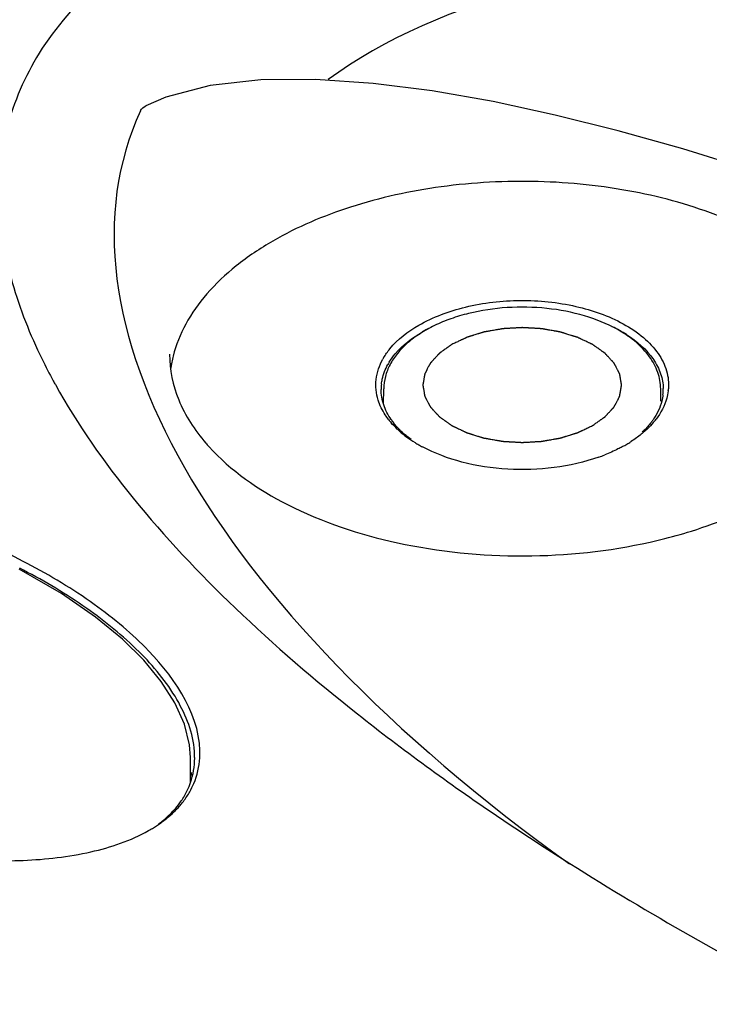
# Model space of a CAD drawing. Header units: millimetres. Extents: x 0 to 594, y 0 to 420.
# Tile 38 of 46: x 485 to 501, y 366 to 390. Entities that reach past the tile are written whole.
import ezdxf

# ---------------------------------------------------------------- set-up
doc = ezdxf.new("R2010")
doc.units = ezdxf.units.MM
doc.header["$LTSCALE"] = 32.67
doc.layers.get('0').update_dxf_attribs({"linetype": 'CONTINUOUS'})

msp = doc.modelspace()

# ---------------------------------------------------------------- linework, layer by layer
at = {"color": 7, "linetype": 'Continuous'}
for p, q in [((493.694, 380.514), (493.698, 380.872)), ((500.181, 380.584), (500.178, 380.872)), ((499.36, 379.563), (499.36, 379.563)), ((485.357, 376.787), (485.263, 376.837)), ((485.271, 376.631), (485.181, 376.678)), ((489.174, 371.677), (489.174, 372.249)), ((489.174, 372.249), (489.174, 372.249))]:
    msp.add_line(p, q, dxfattribs=at)
for points in [[(510.801, 382.714), (508.961, 383.506), (507.193, 384.226), (505.489, 384.879), (503.842, 385.472), (502.247, 386.006), (500.697, 386.484), (499.187, 386.908), (497.708, 387.277), (496.257, 387.59), (494.835, 387.839), (493.448, 388.017), (492.105, 388.109), (490.823, 388.1), (489.636, 387.967), (488.604, 387.695), (488.133, 387.489)], [(489.174, 372.249), (489.153, 372.544), (489.034, 373.03), (488.812, 373.526), (488.493, 374.026), (488.083, 374.523), (487.583, 375.019), (486.958, 375.534), (486.156, 376.088), (485.17, 376.656)]]:
    msp.add_lwpolyline(points, dxfattribs=at)
for centre, radius, start, end in [((301.748, 26.245), 395.717, 62.37045, 64.50398), ((497.582, 379.269), 3.389, 61.221, 64.4198), ((496.215, 379.417), 3.221, 117.7977, 119.9866), ((497.655, 379.557), 3.098, 60.003, 60.9581), ((497.739, 379.554), 3.064, 57.6035, 61.2291), ((491.564, 380.943), 2.877, 166.0083, 168.9485), ((494.977, 380.843), 1.487, 149.4558, 150.8852), ((497.718, 387.451), 13.378, 206.09, 208.5472), ((491.506, 380.955), 2.818, 168.9509, 172.3529), ((495.064, 380.737), 1.45, 148.5789, 150.9784), ((498.435, 387.836), 14.191, 208.5275, 208.9358), ((494.741, 380.86), 1.103, 173.566, 180.0174), ((499.135, 380.859), 1.103, 353.5662, 0.0171), ((499.137, 380.859), 1.101, 0.0235, 1.1174), ((499.214, 380.962), 1.15, 353.004, 355.4475), ((495.247, 381.267), 1.816, 217.7904, 220.7744), ((495.216, 381.081), 1.632, 214.5713, 217.8058), ((498.654, 381.248), 1.785, 320.8598, 322.4465), ((495.707, 381.735), 2.474, 228.5254, 233.5854), ((495.931, 382.039), 2.851, 233.5864, 238.2487), ((498.33, 381.374), 2.074, 313.1666, 314.7988), ((498.303, 381.581), 2.269, 311.1334, 313.1002), ((492.979, 382.572), 4.547, 220.7637, 222.1454), ((496.091, 382.291), 3.149, 238.2012, 240.0065), ((496.156, 382.403), 3.279, 240, 240.8558), ((496.197, 382.478), 3.364, 240.8558, 241.7197), ((497.698, 382.446), 3.327, 298.3103, 299.0892), ((497.745, 382.361), 3.231, 299.0886, 299.9974), ((497.81, 382.249), 3.101, 299.9951, 302.0203), ((497.87, 382.152), 2.987, 302.0277, 302.8542), ((497.301, 383.309), 4.279, 289.5484, 291.4775), ((497.24, 389.349), 12.357, 282.574, 283.7724), ((281.081, 1.636), 413.704, 59.92522, 64.10669), ((487.265, 372.251), 2.009, 0.0334, 4.0792), ((487.334, 372.252), 1.941, 359.4843, 0.0117), ((486.795, 371.261), 2.486, 12.4243, 14.8604), ((487.439, 372.277), 1.844, 325.5504, 334.4071), ((487.348, 372.339), 1.954, 322.3082, 325.5859), ((487.281, 372.557), 2.185, 318.6056, 319.9107), ((486.828, 372.86), 2.693, 306.4074, 308.9503), ((486.45, 373.631), 3.549, 299.5036, 300.4798), ((486.499, 373.547), 3.452, 300.4812, 301.1525), ((486.637, 373.324), 3.19, 301.1083, 305.1158), ((486.781, 373.115), 2.936, 305.1609, 305.9029), ((486.813, 373.07), 2.881, 305.9039, 306.4378)]:
    msp.add_arc(centre, radius, start, end, dxfattribs=at)
for centre, major_axis, ratio, start_param, end_param in [((518.151, 374.471), (28.288, -10.372), 0.456314, 6.761612, 9.134461), ((518.151, 375.654), (30.336, -11.257), 0.452802, 3.107092, 4.166392), ((486.38, -17.871), (-227.329, 400.774), 0.582373, -0.862527, -0.699371)]:
    msp.add_ellipse(centre, major_axis=major_axis, ratio=ratio, start_param=start_param, end_param=end_param, dxfattribs=at)
for points, knots in [([(548.799, 371.397), (548.42, 372.278), (547.469, 374.015), (544.988, 377.342), (540.957, 381.19), (535.158, 385.217), (528.443, 388.703), (520.92, 391.556), (512.677, 393.623), (505.386, 394.475), (499.426, 394.413), (496.453, 394.063), (495.003, 393.782)], [0, 0, 0, 0, 0.046836, 0.096251, 0.202269, 0.317145, 0.440116, 0.57087, 0.709247, 0.854233, 0.927866, 1, 1, 1, 1]), ([(495.003, 393.782), (493.938, 393.577), (491.927, 393.074), (489.22, 391.957), (487.076, 390.531), (485.592, 388.854), (484.798, 387.022), (484.627, 385.152), (484.955, 383.311), (485.422, 382.143), (485.703, 381.568)], [0, 0, 0, 0, 0.177001, 0.337172, 0.475706, 0.593598, 0.697516, 0.795973, 0.895577, 1, 1, 1, 1]), ([(505.106, 381.632), (504.993, 382.089), (504.5, 383.019), (503.243, 384.125), (501.544, 384.985), (499.518, 385.548), (497.306, 385.779), (495.067, 385.661), (492.965, 385.203), (491.677, 384.66), (491.105, 384.33)], [0, 0, 0, 0, 0.089567, 0.193714, 0.314501, 0.449162, 0.592055, 0.736146, 0.874198, 1, 1, 1, 1]), ([(491.105, 384.33), (490.805, 384.157), (490.253, 383.787), (489.556, 383.134), (489.046, 382.42), (488.837, 381.898), (488.772, 381.639)], [0, 0, 0, 0, 0.283976, 0.543664, 0.780577, 1, 1, 1, 1]), ([(499.159, 382.265), (498.918, 382.398), (498.379, 382.613), (497.506, 382.779), (496.589, 382.798), (495.835, 382.686), (495.272, 382.52), (494.89, 382.363), (494.55, 382.174), (494.257, 381.957), (494.018, 381.714), (493.839, 381.449), (493.726, 381.166), (493.699, 380.969), (493.698, 380.872)], [0, 0, 0, 0, 0.128747, 0.269052, 0.414161, 0.556298, 0.624028, 0.688485, 0.749161, 0.805818, 0.85856, 0.907874, 0.954631, 1, 1, 1, 1]), ([(494.516, 382.36), (494.855, 382.555), (495.641, 382.842), (496.899, 382.985), (498.163, 382.858), (498.957, 382.582), (499.303, 382.392)], [0, 0, 0, 0, 0.236533, 0.498538, 0.761341, 1, 1, 1, 1]), ([(493.696, 381.599), (493.739, 381.672), (493.958, 381.979), (494.265, 382.215), (494.516, 382.36)], [0, 0, 0, 0, 0.227186, 1, 1, 1, 1]), ([(499.303, 382.392), (499.469, 382.3), (499.771, 382.1), (500.125, 381.726), (500.338, 381.309), (500.371, 381.011), (500.36, 380.871)], [0, 0, 0, 0, 0.292559, 0.551803, 0.783169, 1, 1, 1, 1]), ([(493.826, 381.493), (493.868, 381.562), (494.077, 381.849), (494.368, 382.07), (494.605, 382.207)], [0, 0, 0, 0, 0.2277, 1, 1, 1, 1]), ([(500.178, 380.872), (500.178, 380.937), (500.165, 381.068), (500.096, 381.329), (499.923, 381.645), (499.608, 381.976), (499.347, 382.157), (499.203, 382.239)], [0, 0, 0, 0, 0.111452, 0.224473, 0.46025, 0.717154, 1, 1, 1, 1]), ([(499.381, 382.141), (499.622, 381.987), (499.946, 381.71), (500.192, 381.238), (500.236, 380.997), (500.238, 380.881)], [0, 0, 0, 0, 0.54371, 0.778987, 1, 1, 1, 1]), ([(488.688, 381.68), (488.688, 381.319), (488.849, 380.553), (489.275, 379.905), (489.535, 379.603)], [0, 0, 0, 0, 0.475092, 1, 1, 1, 1]), ([(493.568, 380.61), (493.52, 380.764), (493.485, 381.102), (493.596, 381.421), (493.677, 381.567)], [0, 0, 0, 0, 0.492294, 1, 1, 1, 1]), ([(493.645, 380.983), (493.65, 381.022), (493.676, 381.181), (493.736, 381.334), (493.796, 381.441)], [0, 0, 0, 0, 0.243587, 1, 1, 1, 1]), ([(486.015, 380.97), (486.535, 380.031), (487.837, 378.187), (490.249, 375.636), (493.116, 373.176), (495.224, 371.645), (496.336, 370.892)], [0, 0, 0, 0, 0.221481, 0.462881, 0.722909, 1, 1, 1, 1]), ([(493.872, 380.155), (493.799, 380.262), (493.681, 380.487), (493.638, 380.738), (493.638, 380.859)], [0, 0, 0, 0, 0.515972, 1, 1, 1, 1]), ([(500.231, 380.736), (500.226, 380.685), (500.188, 380.477), (500.093, 380.282), (500.001, 380.151)], [0, 0, 0, 0, 0.240736, 1, 1, 1, 1]), ([(500.355, 380.822), (500.348, 380.764), (500.3, 380.526), (500.181, 380.306), (500.069, 380.16)], [0, 0, 0, 0, 0.239096, 1, 1, 1, 1]), ([(493.812, 380.154), (493.784, 380.19), (493.683, 380.33), (493.606, 380.488), (493.568, 380.61)], [0, 0, 0, 0, 0.261823, 1, 1, 1, 1]), ([(494.069, 379.882), (494.051, 379.898), (493.982, 379.961), (493.917, 380.028), (493.872, 380.081)], [0, 0, 0, 0, 0.256372, 1, 1, 1, 1]), ([(494.337, 379.687), (494.297, 379.717), (494.148, 379.834), (494.012, 379.97), (493.926, 380.081)], [0, 0, 0, 0, 0.263439, 1, 1, 1, 1]), ([(500.001, 380.151), (499.986, 380.129), (499.922, 380.041), (499.85, 379.96), (499.791, 379.902)], [0, 0, 0, 0, 0.242432, 1, 1, 1, 1]), ([(500.038, 380.121), (499.996, 380.069), (499.935, 380.002), (499.87, 379.939), (499.853, 379.924)], [0, 0, 0, 0, 0.743705, 1, 1, 1, 1]), ([(499.795, 379.871), (499.772, 379.851), (499.675, 379.769), (499.571, 379.695), (499.491, 379.643)], [0, 0, 0, 0, 0.242653, 1, 1, 1, 1]), ([(489.608, 379.521), (490.119, 378.956), (491.531, 377.989), (494.078, 377.153), (496.974, 376.864), (498.963, 377.072), (499.93, 377.288)], [0, 0, 0, 0, 0.208549, 0.457038, 0.72867, 1, 1, 1, 1]), ([(498.733, 379.277), (498.057, 379.037), (496.947, 378.909), (495.55, 379.117), (494.894, 379.359), (494.603, 379.515)], [0, 0, 0, 0, 0.509337, 0.765905, 1, 1, 1, 1]), ([(499.276, 379.516), (499.244, 379.499), (499.111, 379.43), (498.973, 379.369), (498.868, 379.328)], [0, 0, 0, 0, 0.243479, 1, 1, 1, 1]), ([(500.182, 377.347), (500.422, 377.406), (501.325, 377.656), (502.2, 378.02), (502.798, 378.365)], [0, 0, 0, 0, 0.264106, 1, 1, 1, 1]), ([(489.395, 372.242), (489.449, 373.166), (488.674, 374.326), (487.6, 375.321), (486.671, 376.041), (485.899, 376.503), (485.357, 376.787)], [0, 0, 0, 0, 0.441666, 0.571557, 0.708154, 1, 1, 1, 1]), ([(489.27, 372.394), (489.239, 372.818), (488.895, 373.693), (487.969, 374.795), (486.734, 375.795), (485.782, 376.364), (485.271, 376.631)], [0, 0, 0, 0, 0.211966, 0.449359, 0.712794, 1, 1, 1, 1]), ([(489.102, 371.481), (489.131, 371.541), (489.23, 371.781), (489.273, 372.043), (489.275, 372.234)], [0, 0, 0, 0, 0.25903, 1, 1, 1, 1]), ([(489.161, 371.449), (489.197, 371.512), (489.32, 371.761), (489.384, 372.038), (489.395, 372.242)], [0, 0, 0, 0, 0.261398, 1, 1, 1, 1]), ([(476.694, 371.924), (477.498, 371.504), (479.256, 370.757), (482.131, 369.996), (484.734, 369.749), (486.804, 369.978), (487.78, 370.306), (488.198, 370.542)], [0, 0, 0, 0, 0.228085, 0.478068, 0.74558, 0.87925, 1, 1, 1, 1]), ([(488.952, 371.15), (488.972, 371.174), (489.049, 371.269), (489.117, 371.371), (489.161, 371.449)], [0, 0, 0, 0, 0.257861, 1, 1, 1, 1]), ([(488.521, 370.766), (488.557, 370.795), (488.692, 370.91), (488.814, 371.04), (488.894, 371.144)], [0, 0, 0, 0, 0.262111, 1, 1, 1, 1]), ([(488.524, 370.753), (488.562, 370.781), (488.703, 370.89), (488.833, 371.013), (488.92, 371.112)], [0, 0, 0, 0, 0.261515, 1, 1, 1, 1]), ([(496.336, 370.892), (498.15, 369.663), (502.045, 367.316), (506.125, 365.312), (508.273, 364.361)], [0, 0, 0, 0, 0.482617, 1, 1, 1, 1])]:
    msp.add_open_spline(points, degree=3, knots=knots, dxfattribs=at)
msp.add_open_spline([(488.009, 387.379), (488.032, 387.429), (488.084, 387.463), (488.133, 387.489)], degree=3, dxfattribs=at)
at = {"color": 4, "linetype": 'Continuous'}
for points in [[(498.582, 380.012), (498.594, 380.021), (498.618, 380.038), (498.654, 380.063), (498.69, 380.088), (498.726, 380.114), (498.756, 380.135), (498.78, 380.152), (498.798, 380.164), (498.813, 380.175), (498.825, 380.183), (498.834, 380.19), (498.843, 380.196), (498.851, 380.201), (498.857, 380.205), (498.861, 380.208), (498.864, 380.21), (498.866, 380.212), (498.868, 380.213), (498.869, 380.214), (498.87, 380.214), (498.87, 380.215), (498.871, 380.215), (498.871, 380.216), (498.872, 380.217), (498.874, 380.218), (498.875, 380.22), (498.878, 380.223), (498.88, 380.226), (498.885, 380.23), (498.89, 380.236), (498.897, 380.244), (498.904, 380.251), (498.913, 380.261), (498.924, 380.273), (498.937, 380.287), (498.955, 380.306), (498.977, 380.33), (499, 380.354), (499.018, 380.374), (499.031, 380.388), (499.042, 380.4), (499.051, 380.41), (499.058, 380.417), (499.065, 380.424), (499.07, 380.43), (499.075, 380.435), (499.077, 380.438), (499.08, 380.44), (499.081, 380.442), (499.083, 380.444), (499.084, 380.445), (499.084, 380.445), (499.085, 380.446), (499.085, 380.446), (499.085, 380.447), (499.086, 380.448), (499.087, 380.45), (499.088, 380.452), (499.089, 380.454), (499.091, 380.457), (499.094, 380.463), (499.097, 380.469), (499.101, 380.477), (499.105, 380.485), (499.111, 380.495), (499.118, 380.508), (499.126, 380.524), (499.137, 380.545), (499.151, 380.571), (499.165, 380.597), (499.176, 380.618), (499.184, 380.634), (499.191, 380.647), (499.197, 380.657), (499.201, 380.665), (499.205, 380.673), (499.208, 380.679), (499.211, 380.684), (499.213, 380.688), (499.214, 380.69), (499.215, 380.692), (499.216, 380.694), (499.217, 380.695), (499.217, 380.696), (499.217, 380.696), (499.217, 380.697), (499.218, 380.697), (499.218, 380.699), (499.218, 380.7), (499.218, 380.702), (499.219, 380.705), (499.219, 380.709), (499.22, 380.714), (499.222, 380.721), (499.223, 380.729), (499.225, 380.738), (499.226, 380.749), (499.229, 380.763), (499.232, 380.779), (499.235, 380.801), (499.24, 380.829), (499.245, 380.857), (499.249, 380.879), (499.252, 380.895), (499.254, 380.909), (499.256, 380.92), (499.257, 380.928), (499.259, 380.937), (499.26, 380.944), (499.261, 380.949), (499.262, 380.953), (499.262, 380.955), (499.262, 380.957), (499.263, 380.959), (499.263, 380.96), (499.263, 380.961), (499.263, 380.962), (499.263, 380.962), (499.263, 380.963), (499.263, 380.964), (499.263, 380.966), (499.262, 380.968), (499.262, 380.97), (499.261, 380.974), (499.26, 380.979), (499.259, 380.986), (499.258, 380.994), (499.256, 381.002), (499.254, 381.013), (499.252, 381.027), (499.249, 381.043), (499.246, 381.065), (499.241, 381.092), (499.236, 381.119), (499.233, 381.141), (499.23, 381.157), (499.228, 381.171), (499.226, 381.182), (499.224, 381.19), (499.223, 381.198), (499.222, 381.205), (499.221, 381.21), (499.22, 381.213), (499.22, 381.216), (499.22, 381.218), (499.219, 381.22), (499.219, 381.221), (499.219, 381.222), (499.219, 381.222), (499.219, 381.223), (499.218, 381.223), (499.218, 381.225), (499.217, 381.226), (499.216, 381.228), (499.214, 381.231), (499.213, 381.234), (499.21, 381.239), (499.207, 381.246), (499.203, 381.254), (499.198, 381.261), (499.193, 381.272), (499.186, 381.285), (499.178, 381.301), (499.167, 381.322), (499.153, 381.348), (499.14, 381.374), (499.129, 381.395), (499.121, 381.41), (499.114, 381.423), (499.108, 381.434), (499.104, 381.442), (499.1, 381.45), (499.097, 381.456), (499.094, 381.461), (499.092, 381.465), (499.091, 381.467), (499.09, 381.469), (499.089, 381.471), (499.088, 381.472), (499.088, 381.473), (499.088, 381.473), (499.087, 381.474), (499.087, 381.474), (499.086, 381.475), (499.084, 381.477), (499.083, 381.478), (499.081, 381.481), (499.078, 381.484), (499.073, 381.489), (499.068, 381.495), (499.061, 381.502), (499.054, 381.509), (499.046, 381.519), (499.035, 381.531), (499.021, 381.545), (499.003, 381.565), (498.981, 381.589), (498.959, 381.613), (498.941, 381.632), (498.928, 381.647), (498.917, 381.659), (498.908, 381.668), (498.901, 381.675), (498.895, 381.683), (498.889, 381.689), (498.885, 381.694), (498.882, 381.697), (498.88, 381.699), (498.878, 381.701), (498.877, 381.702), (498.876, 381.703), (498.875, 381.704), (498.875, 381.704), (498.874, 381.705), (498.873, 381.705), (498.872, 381.706), (498.87, 381.708), (498.868, 381.709), (498.865, 381.711), (498.861, 381.714), (498.855, 381.718), (498.847, 381.724), (498.838, 381.73), (498.829, 381.737), (498.817, 381.745), (498.802, 381.756), (498.783, 381.769), (498.759, 381.786), (498.728, 381.808), (498.698, 381.829), (498.674, 381.846), (498.655, 381.859), (498.64, 381.87), (498.628, 381.878), (498.619, 381.885), (498.61, 381.891), (498.602, 381.897), (498.596, 381.901), (498.592, 381.904), (498.589, 381.906), (498.587, 381.907), (498.585, 381.909), (498.584, 381.91), (498.583, 381.91), (498.582, 381.911), (498.582, 381.911), (498.581, 381.911), (498.579, 381.912), (498.577, 381.913), (498.574, 381.915), (498.57, 381.916), (498.566, 381.919), (498.558, 381.922), (498.549, 381.926), (498.538, 381.931), (498.527, 381.937), (498.513, 381.944), (498.495, 381.952), (498.473, 381.963), (498.443, 381.977), (498.407, 381.994), (498.37, 382.011), (498.341, 382.025), (498.319, 382.035), (498.301, 382.044), (498.286, 382.051), (498.275, 382.056), (498.264, 382.061), (498.255, 382.066), (498.248, 382.069), (498.243, 382.071), (498.24, 382.073), (498.237, 382.074), (498.235, 382.075), (498.233, 382.076), (498.232, 382.077), (498.232, 382.077), (498.231, 382.077), (498.23, 382.078), (498.228, 382.078), (498.225, 382.079), (498.222, 382.08), (498.218, 382.081), (498.213, 382.083), (498.205, 382.085), (498.194, 382.089), (498.182, 382.092), (498.169, 382.096), (498.152, 382.101), (498.132, 382.108), (498.107, 382.116), (498.073, 382.126), (498.032, 382.139), (497.99, 382.152), (497.957, 382.162), (497.932, 382.17), (497.911, 382.176), (497.894, 382.181), (497.882, 382.185), (497.869, 382.189), (497.859, 382.192), (497.85, 382.195), (497.844, 382.197), (497.839, 382.199), (497.835, 382.2), (497.833, 382.2), (497.832, 382.201), (497.83, 382.201), (497.828, 382.201), (497.824, 382.202), (497.818, 382.203), (497.811, 382.204), (497.802, 382.206), (497.791, 382.208), (497.777, 382.21), (497.764, 382.213), (497.746, 382.216), (497.723, 382.22), (497.696, 382.225), (497.66, 382.231), (497.615, 382.239), (497.57, 382.247), (497.533, 382.253), (497.506, 382.258), (497.484, 382.262), (497.466, 382.265), (497.452, 382.268), (497.438, 382.27), (497.427, 382.272), (497.418, 382.274), (497.411, 382.275), (497.406, 382.276), (497.402, 382.277), (497.399, 382.277), (497.398, 382.277), (497.396, 382.277), (497.394, 382.278), (497.389, 382.278), (497.383, 382.278), (497.376, 382.279), (497.367, 382.279), (497.355, 382.28), (497.34, 382.281), (497.326, 382.282), (497.307, 382.283), (497.283, 382.284), (497.254, 382.286), (497.216, 382.288), (497.168, 382.291), (497.12, 382.293), (497.082, 382.296), (497.053, 382.297), (497.024, 382.299), (497, 382.3), (496.981, 382.301), (496.969, 382.302), (496.96, 382.303), (496.953, 382.303), (496.947, 382.303), (496.942, 382.304), (496.94, 382.304), (496.938, 382.304), (496.936, 382.304), (496.934, 382.304), (496.93, 382.303), (496.924, 382.303), (496.917, 382.303), (496.908, 382.302), (496.896, 382.301), (496.877, 382.3), (496.854, 382.299), (496.825, 382.297), (496.797, 382.296), (496.759, 382.294), (496.712, 382.291), (496.665, 382.288), (496.628, 382.286), (496.6, 382.285), (496.571, 382.283), (496.548, 382.282), (496.529, 382.281), (496.517, 382.28), (496.508, 382.279), (496.501, 382.279), (496.495, 382.279), (496.491, 382.279), (496.488, 382.278), (496.487, 382.278), (496.485, 382.278), (496.483, 382.278), (496.479, 382.277), (496.473, 382.276), (496.466, 382.275), (496.457, 382.273), (496.446, 382.271), (496.428, 382.268), (496.405, 382.264), (496.378, 382.259), (496.351, 382.255), (496.315, 382.248), (496.269, 382.24), (496.224, 382.233), (496.188, 382.226), (496.161, 382.222), (496.138, 382.218), (496.12, 382.214), (496.107, 382.212), (496.093, 382.21), (496.082, 382.208), (496.073, 382.206), (496.066, 382.205), (496.06, 382.204), (496.056, 382.203), (496.054, 382.203), (496.052, 382.203), (496.051, 382.202), (496.049, 382.201), (496.045, 382.2), (496.04, 382.199), (496.033, 382.197), (496.025, 382.194), (496.015, 382.191), (496.002, 382.187), (495.99, 382.183), (495.973, 382.178), (495.952, 382.172), (495.927, 382.164), (495.894, 382.154), (495.852, 382.141), (495.81, 382.128), (495.777, 382.118), (495.752, 382.11), (495.731, 382.104), (495.714, 382.099), (495.702, 382.095), (495.689, 382.091), (495.679, 382.088), (495.67, 382.085), (495.665, 382.084), (495.661, 382.082), (495.658, 382.082), (495.655, 382.081), (495.653, 382.08), (495.652, 382.08), (495.65, 382.079), (495.648, 382.078), (495.646, 382.077), (495.643, 382.076), (495.639, 382.074), (495.635, 382.072), (495.627, 382.068), (495.618, 382.064), (495.607, 382.058), (495.596, 382.053), (495.581, 382.046), (495.562, 382.037), (495.54, 382.027), (495.51, 382.013), (495.473, 381.995), (495.428, 381.974), (495.369, 381.946), (495.324, 381.925), (495.294, 381.911)], [(495.294, 381.911), (495.282, 381.902), (495.258, 381.885), (495.222, 381.86), (495.186, 381.835), (495.15, 381.809), (495.12, 381.788), (495.096, 381.772), (495.078, 381.759), (495.063, 381.748), (495.051, 381.74), (495.042, 381.734), (495.033, 381.727), (495.026, 381.722), (495.02, 381.718), (495.016, 381.715), (495.013, 381.713), (495.011, 381.711), (495.009, 381.71), (495.007, 381.709), (495.007, 381.709), (495.006, 381.708), (495.006, 381.708), (495.005, 381.707), (495.004, 381.706), (495.003, 381.705), (495.001, 381.703), (494.999, 381.7), (494.996, 381.697), (494.992, 381.693), (494.986, 381.687), (494.979, 381.679), (494.973, 381.672), (494.964, 381.663), (494.953, 381.651), (494.939, 381.636), (494.921, 381.617), (494.899, 381.593), (494.877, 381.569), (494.859, 381.55), (494.845, 381.535), (494.834, 381.523), (494.825, 381.513), (494.819, 381.506), (494.812, 381.499), (494.806, 381.493), (494.802, 381.488), (494.799, 381.485), (494.797, 381.483), (494.795, 381.481), (494.794, 381.479), (494.793, 381.478), (494.792, 381.478), (494.792, 381.477), (494.791, 381.477), (494.791, 381.476), (494.791, 381.475), (494.79, 381.473), (494.789, 381.472), (494.787, 381.469), (494.786, 381.466), (494.783, 381.46), (494.779, 381.454), (494.775, 381.446), (494.771, 381.438), (494.765, 381.428), (494.759, 381.415), (494.75, 381.399), (494.739, 381.378), (494.725, 381.352), (494.712, 381.326), (494.701, 381.305), (494.692, 381.289), (494.685, 381.276), (494.68, 381.266), (494.676, 381.258), (494.672, 381.25), (494.668, 381.244), (494.665, 381.239), (494.664, 381.235), (494.662, 381.233), (494.661, 381.231), (494.66, 381.229), (494.66, 381.228), (494.659, 381.227), (494.659, 381.227), (494.659, 381.226), (494.659, 381.226), (494.659, 381.224), (494.658, 381.223), (494.658, 381.221), (494.658, 381.218), (494.657, 381.214), (494.656, 381.209), (494.655, 381.202), (494.653, 381.194), (494.652, 381.185), (494.65, 381.174), (494.648, 381.161), (494.645, 381.144), (494.641, 381.122), (494.636, 381.094), (494.631, 381.067), (494.628, 381.044), (494.625, 381.028), (494.622, 381.014), (494.62, 381.003), (494.619, 380.995), (494.618, 380.986), (494.616, 380.979), (494.615, 380.974), (494.615, 380.971), (494.614, 380.968), (494.614, 380.966), (494.614, 380.964), (494.613, 380.963), (494.613, 380.962), (494.613, 380.962), (494.613, 380.961), (494.613, 380.96), (494.614, 380.959), (494.614, 380.957), (494.614, 380.955), (494.615, 380.953), (494.615, 380.949), (494.616, 380.944), (494.617, 380.937), (494.619, 380.929), (494.62, 380.921), (494.622, 380.91), (494.624, 380.896), (494.627, 380.88), (494.631, 380.858), (494.635, 380.831), (494.64, 380.804), (494.644, 380.782), (494.646, 380.766), (494.649, 380.752), (494.651, 380.742), (494.652, 380.733), (494.653, 380.725), (494.654, 380.718), (494.655, 380.713), (494.656, 380.71), (494.656, 380.707), (494.657, 380.705), (494.657, 380.703), (494.657, 380.702), (494.657, 380.701), (494.657, 380.701), (494.658, 380.7), (494.658, 380.7), (494.659, 380.699), (494.66, 380.697), (494.661, 380.695), (494.662, 380.692), (494.664, 380.689), (494.666, 380.684), (494.67, 380.677), (494.674, 380.669), (494.678, 380.662), (494.683, 380.651), (494.69, 380.638), (494.698, 380.622), (494.709, 380.602), (494.723, 380.575), (494.737, 380.549), (494.748, 380.528), (494.756, 380.513), (494.763, 380.5), (494.768, 380.489), (494.772, 380.481), (494.776, 380.474), (494.78, 380.467), (494.782, 380.462), (494.784, 380.459), (494.786, 380.456), (494.787, 380.454), (494.787, 380.452), (494.788, 380.451), (494.788, 380.451), (494.789, 380.45), (494.789, 380.45), (494.79, 380.449), (494.791, 380.448), (494.792, 380.446), (494.794, 380.445), (494.796, 380.442), (494.799, 380.439), (494.803, 380.434), (494.809, 380.428), (494.815, 380.421), (494.822, 380.414), (494.831, 380.404), (494.842, 380.392), (494.855, 380.378), (494.873, 380.358), (494.895, 380.334), (494.917, 380.31), (494.935, 380.291), (494.948, 380.277), (494.96, 380.264), (494.968, 380.255), (494.975, 380.248), (494.982, 380.24), (494.987, 380.234), (494.992, 380.23), (494.994, 380.227), (494.997, 380.224), (494.998, 380.222), (495, 380.221), (495.001, 380.22), (495.001, 380.219), (495.002, 380.219), (495.002, 380.218), (495.003, 380.218), (495.004, 380.217), (495.006, 380.215), (495.009, 380.214), (495.012, 380.212), (495.015, 380.209), (495.021, 380.205), (495.029, 380.199), (495.038, 380.193), (495.047, 380.186), (495.06, 380.178), (495.075, 380.167), (495.093, 380.154), (495.117, 380.137), (495.148, 380.116), (495.178, 380.094), (495.203, 380.077), (495.221, 380.064), (495.236, 380.053), (495.248, 380.045), (495.258, 380.038), (495.267, 380.032), (495.274, 380.026), (495.28, 380.022), (495.284, 380.019), (495.287, 380.017), (495.29, 380.016), (495.292, 380.014), (495.293, 380.013), (495.294, 380.013), (495.294, 380.012), (495.295, 380.012), (495.296, 380.012), (495.297, 380.011), (495.3, 380.01), (495.302, 380.008), (495.306, 380.007), (495.311, 380.005), (495.318, 380.001), (495.327, 379.997), (495.338, 379.992), (495.349, 379.986), (495.364, 379.979), (495.382, 379.971), (495.404, 379.96), (495.433, 379.947), (495.47, 379.929), (495.506, 379.912), (495.535, 379.898), (495.557, 379.888), (495.575, 379.879), (495.59, 379.872), (495.601, 379.867), (495.612, 379.862), (495.621, 379.857), (495.628, 379.854), (495.633, 379.852), (495.637, 379.85), (495.639, 379.849), (495.642, 379.848), (495.643, 379.847), (495.644, 379.846), (495.645, 379.846), (495.646, 379.846), (495.647, 379.846), (495.648, 379.845), (495.651, 379.844), (495.654, 379.843), (495.658, 379.842), (495.664, 379.84), (495.672, 379.838), (495.682, 379.834), (495.695, 379.831), (495.707, 379.827), (495.724, 379.822), (495.745, 379.815), (495.77, 379.807), (495.803, 379.797), (495.845, 379.784), (495.886, 379.771), (495.92, 379.761), (495.945, 379.753), (495.966, 379.747), (495.982, 379.742), (495.995, 379.738), (496.007, 379.734), (496.018, 379.731), (496.026, 379.728), (496.032, 379.726), (496.037, 379.725), (496.041, 379.723), (496.043, 379.723), (496.045, 379.722), (496.046, 379.722), (496.049, 379.722), (496.053, 379.721), (496.058, 379.72), (496.065, 379.719), (496.074, 379.717), (496.085, 379.715), (496.099, 379.713), (496.113, 379.71), (496.131, 379.707), (496.153, 379.703), (496.18, 379.698), (496.216, 379.692), (496.262, 379.684), (496.307, 379.676), (496.343, 379.67), (496.37, 379.665), (496.393, 379.661), (496.411, 379.658), (496.424, 379.655), (496.438, 379.653), (496.449, 379.651), (496.458, 379.649), (496.465, 379.648), (496.471, 379.647), (496.475, 379.646), (496.477, 379.646), (496.479, 379.646), (496.48, 379.646), (496.483, 379.645), (496.487, 379.645), (496.493, 379.645), (496.5, 379.644), (496.51, 379.644), (496.522, 379.643), (496.536, 379.642), (496.55, 379.642), (496.57, 379.64), (496.594, 379.639), (496.622, 379.637), (496.661, 379.635), (496.708, 379.632), (496.756, 379.63), (496.795, 379.627), (496.823, 379.626), (496.852, 379.624), (496.876, 379.623), (496.895, 379.622), (496.907, 379.621), (496.917, 379.62), (496.924, 379.62), (496.93, 379.62), (496.934, 379.619), (496.936, 379.619), (496.938, 379.619), (496.94, 379.619), (496.942, 379.619), (496.946, 379.62), (496.952, 379.62), (496.959, 379.62), (496.969, 379.621), (496.981, 379.622), (496.999, 379.623), (497.023, 379.624), (497.051, 379.626), (497.079, 379.627), (497.117, 379.629), (497.164, 379.632), (497.211, 379.635), (497.249, 379.637), (497.277, 379.638), (497.305, 379.64), (497.329, 379.641), (497.347, 379.642), (497.359, 379.643), (497.369, 379.644), (497.376, 379.644), (497.382, 379.644), (497.386, 379.645), (497.388, 379.645), (497.39, 379.645), (497.392, 379.645), (497.394, 379.645), (497.398, 379.646), (497.403, 379.647), (497.41, 379.648), (497.419, 379.65), (497.431, 379.652), (497.449, 379.655), (497.471, 379.659), (497.498, 379.664), (497.526, 379.668), (497.562, 379.675), (497.607, 379.683), (497.652, 379.691), (497.688, 379.697), (497.716, 379.702), (497.738, 379.706), (497.756, 379.709), (497.77, 379.711), (497.783, 379.713), (497.795, 379.715), (497.804, 379.717), (497.811, 379.718), (497.816, 379.719), (497.82, 379.72), (497.822, 379.72), (497.824, 379.72), (497.826, 379.721), (497.828, 379.722), (497.832, 379.723), (497.837, 379.724), (497.843, 379.726), (497.851, 379.729), (497.862, 379.732), (497.874, 379.736), (497.887, 379.74), (497.903, 379.745), (497.924, 379.751), (497.949, 379.759), (497.983, 379.769), (498.025, 379.782), (498.066, 379.795), (498.1, 379.805), (498.125, 379.813), (498.146, 379.819), (498.162, 379.824), (498.175, 379.828), (498.187, 379.832), (498.198, 379.835), (498.206, 379.838), (498.211, 379.839), (498.215, 379.841), (498.219, 379.842), (498.221, 379.842), (498.223, 379.843), (498.225, 379.843), (498.226, 379.844), (498.228, 379.845), (498.23, 379.846), (498.233, 379.847), (498.237, 379.849), (498.242, 379.851), (498.249, 379.855), (498.258, 379.859), (498.27, 379.865), (498.281, 379.87), (498.296, 379.877), (498.314, 379.886), (498.337, 379.896), (498.366, 379.91), (498.404, 379.928), (498.448, 379.949), (498.508, 379.977), (498.552, 379.998), (498.582, 380.012)]]:
    msp.add_open_spline(points, degree=3, knots=[0, 0, 0, 0, 0.007812, 0.015625, 0.023438, 0.03125, 0.039062, 0.042969, 0.046875, 0.050781, 0.052734, 0.054688, 0.056641, 0.058594, 0.05957, 0.060547, 0.061035, 0.061523, 0.062012, 0.062256, 0.062378, 0.0625, 0.062622, 0.062744, 0.062988, 0.063477, 0.063965, 0.064453, 0.06543, 0.066406, 0.068359, 0.070312, 0.072266, 0.074219, 0.078125, 0.082031, 0.085938, 0.09375, 0.101562, 0.105469, 0.109375, 0.113281, 0.115234, 0.117188, 0.119141, 0.121094, 0.12207, 0.123047, 0.123535, 0.124023, 0.124512, 0.124756, 0.124878, 0.125, 0.125122, 0.125244, 0.125488, 0.125977, 0.126465, 0.126953, 0.12793, 0.128906, 0.130859, 0.132812, 0.134766, 0.136719, 0.140625, 0.144531, 0.148438, 0.15625, 0.164062, 0.167969, 0.171875, 0.175781, 0.177734, 0.179688, 0.181641, 0.183594, 0.18457, 0.185547, 0.186035, 0.186523, 0.187012, 0.187256, 0.187378, 0.1875, 0.187622, 0.187744, 0.187988, 0.188477, 0.188965, 0.189453, 0.19043, 0.191406, 0.193359, 0.195312, 0.197266, 0.199219, 0.203125, 0.207031, 0.210938, 0.21875, 0.226562, 0.230469, 0.234375, 0.238281, 0.240234, 0.242188, 0.244141, 0.246094, 0.24707, 0.248047, 0.248535, 0.249023, 0.249512, 0.249756, 0.249878, 0.25, 0.250122, 0.250244, 0.250488, 0.250977, 0.251465, 0.251953, 0.25293, 0.253906, 0.255859, 0.257812, 0.259766, 0.261719, 0.265625, 0.269531, 0.273438, 0.28125, 0.289062, 0.292969, 0.296875, 0.300781, 0.302734, 0.304688, 0.306641, 0.308594, 0.30957, 0.310547, 0.311035, 0.311523, 0.312012, 0.312256, 0.312378, 0.3125, 0.312622, 0.312744, 0.312988, 0.313477, 0.313965, 0.314453, 0.31543, 0.316406, 0.318359, 0.320312, 0.322266, 0.324219, 0.328125, 0.332031, 0.335938, 0.34375, 0.351562, 0.355469, 0.359375, 0.363281, 0.365234, 0.367188, 0.369141, 0.371094, 0.37207, 0.373047, 0.373535, 0.374023, 0.374512, 0.374756, 0.374878, 0.375, 0.375122, 0.375244, 0.375488, 0.375977, 0.376465, 0.376953, 0.37793, 0.378906, 0.380859, 0.382812, 0.384766, 0.386719, 0.390625, 0.394531, 0.398438, 0.40625, 0.414062, 0.417969, 0.421875, 0.425781, 0.427734, 0.429688, 0.431641, 0.433594, 0.43457, 0.435547, 0.436035, 0.436523, 0.437012, 0.437256, 0.437378, 0.4375, 0.437622, 0.437744, 0.437988, 0.438477, 0.438965, 0.439453, 0.44043, 0.441406, 0.443359, 0.445312, 0.447266, 0.449219, 0.453125, 0.457031, 0.460938, 0.46875, 0.476562, 0.480469, 0.484375, 0.488281, 0.490234, 0.492188, 0.494141, 0.496094, 0.49707, 0.498047, 0.498535, 0.499023, 0.499512, 0.499756, 0.499878, 0.5, 0.500122, 0.500244, 0.500488, 0.500977, 0.501465, 0.501953, 0.50293, 0.503906, 0.505859, 0.507812, 0.509766, 0.511719, 0.515625, 0.519531, 0.523438, 0.53125, 0.539062, 0.542969, 0.546875, 0.550781, 0.552734, 0.554688, 0.556641, 0.558594, 0.55957, 0.560547, 0.561035, 0.561523, 0.562012, 0.562256, 0.562378, 0.5625, 0.562622, 0.562744, 0.562988, 0.563477, 0.563965, 0.564453, 0.56543, 0.566406, 0.568359, 0.570312, 0.572266, 0.574219, 0.578125, 0.582031, 0.585938, 0.59375, 0.601562, 0.605469, 0.609375, 0.613281, 0.615234, 0.617188, 0.619141, 0.621094, 0.62207, 0.623047, 0.624023, 0.624512, 0.624756, 0.625, 0.625244, 0.625488, 0.625977, 0.626953, 0.62793, 0.628906, 0.630859, 0.632812, 0.634766, 0.636719, 0.640625, 0.644531, 0.648438, 0.65625, 0.664062, 0.667969, 0.671875, 0.675781, 0.677734, 0.679688, 0.681641, 0.683594, 0.68457, 0.685547, 0.686523, 0.687012, 0.687256, 0.6875, 0.687744, 0.687988, 0.688477, 0.689453, 0.69043, 0.691406, 0.693359, 0.695312, 0.697266, 0.699219, 0.703125, 0.707031, 0.710938, 0.71875, 0.726562, 0.730469, 0.734375, 0.738281, 0.742188, 0.744141, 0.746094, 0.74707, 0.748047, 0.749023, 0.749512, 0.749756, 0.75, 0.750244, 0.750488, 0.750977, 0.751953, 0.75293, 0.753906, 0.755859, 0.757812, 0.761719, 0.765625, 0.769531, 0.773438, 0.78125, 0.789062, 0.792969, 0.796875, 0.800781, 0.804688, 0.806641, 0.808594, 0.80957, 0.810547, 0.811523, 0.812012, 0.812256, 0.8125, 0.812744, 0.812988, 0.813477, 0.814453, 0.81543, 0.816406, 0.818359, 0.820312, 0.824219, 0.828125, 0.832031, 0.835938, 0.84375, 0.851562, 0.855469, 0.859375, 0.863281, 0.865234, 0.867188, 0.869141, 0.871094, 0.87207, 0.873047, 0.874023, 0.874512, 0.874756, 0.875, 0.875244, 0.875488, 0.875977, 0.876953, 0.87793, 0.878906, 0.880859, 0.882812, 0.884766, 0.886719, 0.890625, 0.894531, 0.898438, 0.90625, 0.914062, 0.917969, 0.921875, 0.925781, 0.927734, 0.929688, 0.931641, 0.933594, 0.93457, 0.935547, 0.936035, 0.936523, 0.937012, 0.937256, 0.9375, 0.937744, 0.937988, 0.938477, 0.938965, 0.939453, 0.94043, 0.941406, 0.943359, 0.945312, 0.947266, 0.949219, 0.953125, 0.957031, 0.960938, 0.96875, 0.976562, 0.984375, 1, 1, 1, 1], dxfattribs=at)

doc.saveas('drawing.dxf')
